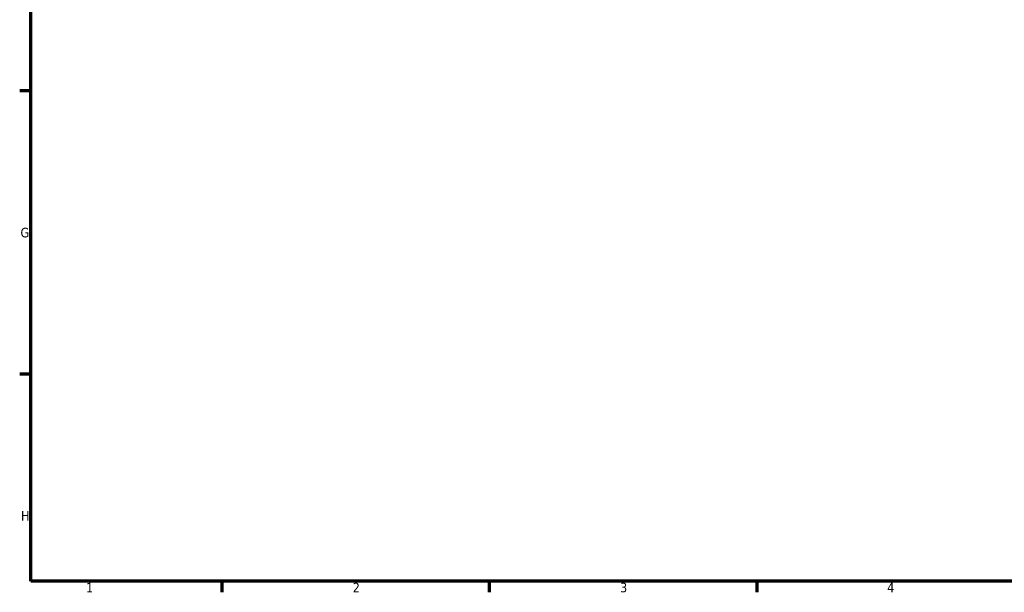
# Model space of a CAD drawing. Header units: millimetres. Extents: x -29 to 1291, y -260 to 1230.
# Tile 2 of 11: x 17 to 275, y 17 to 167. Entities that reach past the tile are written whole.
import ezdxf

# ---------------------------------------------------------------- set-up
doc = ezdxf.new("R2010")
doc.units = ezdxf.units.MM
doc.layers.add('Border (ISO)', color=7, linetype='Continuous', lineweight=70)
doc.styles.add('Note Text (ISO)', font='tahoma.ttf')

# ---------------------------------------------------------------- blocks, each defined once
blk = doc.blocks.new('Borders Default Border')
at = {"layer": 'Border (ISO)'}
for p, q in [((20, 148.5), (17.1, 148.5)), ((20, 74.25), (17.1, 74.25)), ((70.08, 20), (70.08, 17.1)), ((140.17, 20), (140.17, 17.1)), ((210.25, 20), (210.25, 17.1))]:
    blk.add_line(p, q, dxfattribs=at)
at = {"layer": 'Border (ISO)', "flags": 128}
blk.add_lwpolyline([(20, 20), (20, 574), (821, 574), (821, 20), (20, 20)], dxfattribs=at)
at = {"layer": 'Border (ISO)', "color": 232, "true_color": 0xca0064, "char_height": 2.5, "attachment_point": 7, "style": 'Note Text (ISO)'}
for s, insert in [('G', (17.31, 110.08)), ('H', (17.44, 35.88)), ('1', (34.48, 17.1)), ('2', (104.37, 17.1)), ('3', (174.43, 17.05)), ('4', (244.42, 17.1))]:
    blk.add_mtext(s, dxfattribs=dict(at, insert=insert))

msp = doc.modelspace()

# ---------------------------------------------------------------- block references
msp.add_blockref('Borders Default Border', (0, 0))

doc.saveas('drawing.dxf')
